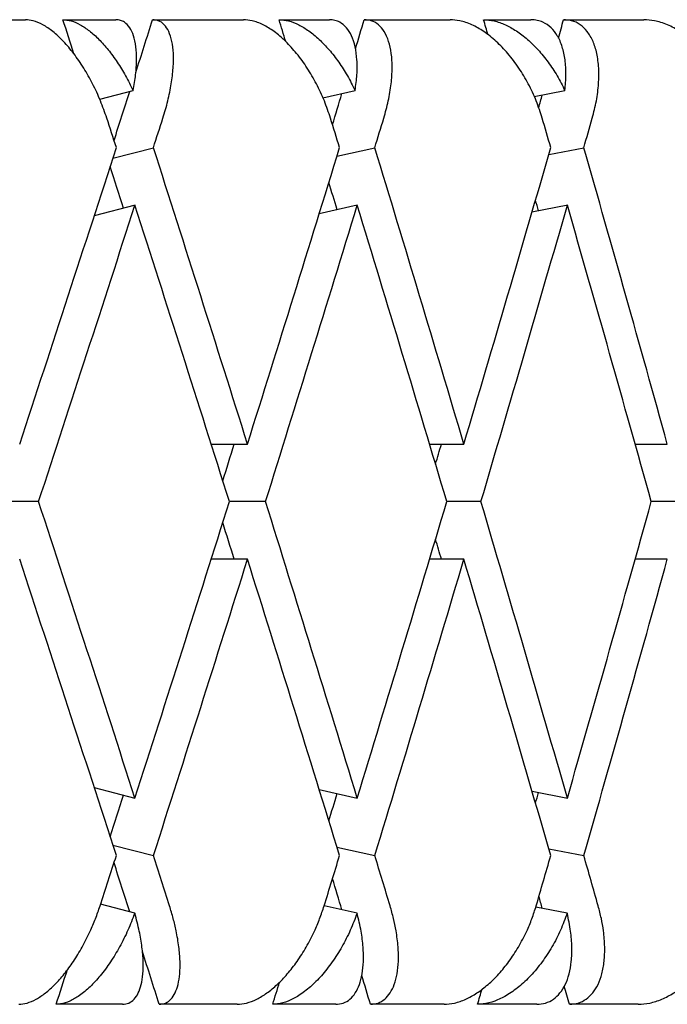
# Model space of a CAD drawing. Header units: millimetres. Extents: x 8 to 740, y 12 to 985.
# Tile 44 of 64: x 463.42 to 466.7, y 572.48 to 577.48. Entities that reach past the tile are written whole.
import ezdxf

# ---------------------------------------------------------------- set-up
doc = ezdxf.new("R2010")
doc.units = ezdxf.units.MM

msp = doc.modelspace()

# ---------------------------------------------------------------- linework, layer by layer
at = {"color": 7, "linetype": 'Continuous', "lineweight": 30}
for p, q in [((462.9629, 577.4774), (463.4457, 577.4774)), ((463.6358, 577.4774), (463.9046, 577.4774)), ((464.0913, 577.4774), (464.5523, 577.4774)), ((464.7333, 577.4774), (464.9887, 577.4774)), ((465.1657, 577.4774), (465.6013, 577.4774)), ((465.7718, 577.4774), (466.0118, 577.4774)), ((466.1777, 577.4774), (466.5847, 577.4774)), ((463.8225, 577.0735), (463.9922, 577.1175)), ((464.9554, 577.081), (465.1193, 577.1175)), ((466.0284, 577.0868), (466.1844, 577.1175)), ((463.8898, 576.774), (464.0954, 576.8274)), ((465.0272, 576.7845), (465.2193, 576.8274)), ((466.1021, 576.7923), (466.2804, 576.8274)), ((464.0027, 576.5355), (463.7949, 576.4815)), ((465.13, 576.5351), (464.9371, 576.4921)), ((466.1983, 576.5355), (466.017, 576.4998)), ((464.3882, 575.3223), (464.5729, 575.3223)), ((465.4972, 575.3223), (465.6715, 575.3223)), ((466.5405, 575.3223), (466.704, 575.3223)), ((463.5124, 575.0299), (463.3202, 575.0299)), ((464.6645, 575.0299), (464.4809, 575.0299)), ((465.758, 575.0299), (465.5845, 575.0299)), ((466.7848, 575.0299), (466.6227, 575.0299)), ((464.5729, 574.7375), (464.3886, 574.7375)), ((465.6715, 574.7375), (465.4972, 574.7375)), ((466.704, 574.7375), (466.541, 574.7375)), ((463.7951, 573.5782), (464.0014, 573.5247)), ((464.9371, 573.5677), (465.13, 573.5247)), ((466.0173, 573.56), (466.1966, 573.5247)), ((463.8898, 573.2858), (464.0954, 573.2324)), ((465.0272, 573.2753), (465.2193, 573.2324)), ((466.1021, 573.2675), (466.2804, 573.2324)), ((464.0008, 572.9401), (463.8271, 572.9852)), ((465.1293, 572.9401), (464.9619, 572.9774)), ((466.1958, 572.9401), (466.0365, 572.9715)), ((463.9383, 572.4774), (463.6018, 572.4774)), ((464.5196, 572.4774), (464.1247, 572.4774)), ((465.0206, 572.4774), (464.7009, 572.4774)), ((465.5705, 572.4774), (465.1973, 572.4774)), ((466.0417, 572.4774), (465.7413, 572.4774)), ((466.556, 572.4774), (466.2073, 572.4774))]:
    msp.add_line(p, q, dxfattribs=at)
for centre, major_axis, ratio, start_param, end_param in [((456.9809, 575.6147), (-12.9277, 39.7812), 0.165076, 4.70121, 4.705569), ((456.9809, 574.4452), (13.4128, 39.7951), 0.13843, 4.828446, 4.835199), ((456.9809, 575.6147), (-12.3495, 39.7685), 0.191074, 4.697106, 4.699897), ((456.9809, 574.4452), (12.9277, 39.7812), 0.165076, 4.838443, 4.842169), ((456.9809, 575.6147), (-11.676, 39.7583), 0.216249, 4.693788, 4.695741), ((456.9809, 574.4452), (12.3495, 39.7685), 0.191074, 4.845483, 4.847842), ((456.9809, 574.4452), (13.4128, 39.7951), 0.13843, 4.819762, 4.826031), ((456.9809, 574.4452), (12.9277, 39.7812), 0.165076, 4.828761, 4.832737), ((456.9809, 574.4452), (12.3495, 39.7685), 0.191074, 4.836591, 4.838215), ((456.9809, 575.0299), (-13.3735, 41.153), 0.165076, 4.702429, 4.706068), ((456.9809, 574.4452), (13.8753, 41.1674), 0.13843, 4.816849, 4.820495), ((456.9809, 575.0299), (-12.7753, 41.1398), 0.191074, 4.696757, 4.700396), ((456.9809, 574.4452), (13.3735, 41.153), 0.165076, 4.823819, 4.827465), ((456.9809, 575.0299), (-12.0787, 41.1293), 0.216249, 4.692601, 4.69624), ((456.9809, 574.4452), (12.7753, 41.1398), 0.191074, 4.829491, 4.833137), ((456.9809, 575.0299), (13.8753, 41.1674), 0.13843, 4.766107, 4.802646), ((456.9809, 575.6147), (-13.3735, 41.153), 0.165076, 4.651701, 4.688226), ((456.9809, 575.0299), (13.3735, 41.153), 0.165076, 4.773077, 4.809616), ((456.9809, 575.6147), (-12.7753, 41.1398), 0.191074, 4.646029, 4.682554), ((456.9809, 575.0299), (12.7753, 41.1398), 0.191074, 4.778749, 4.815288), ((456.9809, 575.6147), (-12.0787, 41.1293), 0.216249, 4.641873, 4.678397), ((456.9809, 575.6147), (-12.9277, 39.7812), 0.165076, 4.681525, 4.686831), ((456.9809, 575.6147), (-12.3495, 39.7685), 0.191074, 4.675659, 4.679135), ((456.9809, 575.6147), (-11.676, 39.7583), 0.216249, 4.671351, 4.672712), ((456.9809, 574.4452), (13.8753, 41.1674), 0.13843, 4.773202, 4.809745), ((456.9809, 575.0299), (-13.3735, 41.153), 0.165076, 4.658796, 4.695324), ((456.9809, 574.4452), (13.3735, 41.153), 0.165076, 4.780172, 4.816717), ((456.9809, 575.0299), (-12.7753, 41.1398), 0.191074, 4.653123, 4.689655), ((456.9809, 574.4452), (12.7753, 41.1398), 0.191074, 4.785844, 4.822387), ((456.9809, 575.0299), (-12.0787, 41.1293), 0.216249, 4.648967, 4.685496), ((456.9809, 574.4452), (12.9277, 39.7812), 0.165076, 4.78332, 4.788002), ((456.9809, 574.4452), (12.3495, 39.7685), 0.191074, 4.79113, 4.793674), ((456.9809, 575.6147), (-13.8753, 41.1674), 0.13843, 4.615031, 4.651576), ((456.9809, 575.0299), (13.3735, 41.153), 0.165076, 4.72945, 4.765982), ((456.9809, 575.6147), (-13.3735, 41.153), 0.165076, 4.608061, 4.644606), ((456.9809, 575.0299), (12.7753, 41.1398), 0.191074, 4.735123, 4.771655), ((456.9809, 575.6147), (-12.7753, 41.1398), 0.191074, 4.602389, 4.638934), ((456.9809, 575.0299), (12.0787, 41.1293), 0.216249, 4.739279, 4.775811), ((456.9809, 575.6147), (-12.9277, 39.7812), 0.165076, 4.636776, 4.641459), ((456.9809, 575.6147), (-12.3495, 39.7685), 0.191074, 4.631104, 4.633648), ((456.9809, 575.0299), (-13.8753, 41.1674), 0.13843, 4.622132, 4.658671), ((456.9809, 574.4452), (13.3735, 41.153), 0.165076, 4.736552, 4.773077), ((456.9809, 575.0299), (-13.3735, 41.153), 0.165076, 4.615162, 4.651701), ((456.9809, 574.4452), (12.7753, 41.1398), 0.191074, 4.742224, 4.778749), ((456.9809, 575.0299), (-12.7753, 41.1398), 0.191074, 4.60949, 4.646029), ((456.9809, 574.4452), (12.0787, 41.1293), 0.216249, 4.74638, 4.782905), ((456.9809, 575.6147), (-11.676, 39.7583), 0.216249, 4.626948, 4.627069), ((456.9809, 574.4452), (11.676, 39.7583), 0.216249, 4.752066, 4.753427), ((456.9809, 574.4452), (12.9277, 39.7812), 0.165076, 4.737947, 4.743252), ((456.9809, 574.4452), (12.3495, 39.7685), 0.191074, 4.745643, 4.749119), ((456.9809, 575.0299), (13.3735, 41.153), 0.165076, 4.716158, 4.722349), ((456.9809, 575.6147), (-13.8753, 41.1674), 0.13843, 4.601729, 4.607929), ((456.9809, 575.0299), (12.7753, 41.1398), 0.191074, 4.72183, 4.728021), ((456.9809, 575.6147), (-13.3735, 41.153), 0.165076, 4.594759, 4.600959), ((456.9809, 575.0299), (12.0787, 41.1293), 0.216249, 4.725986, 4.732177), ((456.9809, 575.6147), (-12.7753, 41.1398), 0.191074, 4.589087, 4.595287), ((456.9809, 575.6147), (-13.4128, 39.7951), 0.13843, 4.598747, 4.605016), ((456.9809, 575.6147), (-12.9277, 39.7812), 0.165076, 4.592041, 4.596017), ((456.9809, 575.6147), (-12.3495, 39.7685), 0.191074, 4.586563, 4.588072), ((456.9809, 575.6147), (-13.4128, 39.7951), 0.13843, 4.586934, 4.593679), ((456.9809, 574.4452), (12.9277, 39.7812), 0.165076, 4.716569, 4.720991), ((456.9809, 575.6147), (-12.9277, 39.7812), 0.165076, 4.579964, 4.583664), ((456.9809, 574.4452), (12.3495, 39.7685), 0.191074, 4.722241, 4.725077), ((456.9809, 574.4452), (11.676, 39.7583), 0.216249, 4.726397, 4.728349), ((456.9809, 575.6147), (-12.3495, 39.7685), 0.191074, 4.574292, 4.576625)]:
    msp.add_ellipse(centre, major_axis=major_axis, ratio=ratio, start_param=start_param, end_param=end_param, dxfattribs=at)
for points, knots in [([(463.8587, 576.9774), (463.8484, 577.0067), (463.8277, 577.066), (463.7877, 577.1519), (463.7419, 577.2334), (463.6921, 577.3061), (463.6389, 577.369), (463.5859, 577.4183), (463.5336, 577.4536), (463.4865, 577.4739), (463.4585, 577.4763), (463.4457, 577.4774)], [0, 0, 0, 0, 0.114542, 0.23238, 0.34693, 0.464926, 0.577123, 0.692931, 0.799182, 0.908911, 1, 1, 1, 1]), ([(463.6358, 577.4774), (463.6496, 577.4761), (463.6776, 577.4736), (463.7234, 577.4534), (463.7709, 577.4218), (463.8187, 577.3789), (463.8664, 577.3252), (463.9119, 577.2628), (463.9548, 577.1932), (463.9796, 577.1429), (463.9922, 577.1175)], [0, 0, 0, 0, 0.121172, 0.245978, 0.367117, 0.49156, 0.616821, 0.745339, 0.871171, 1, 1, 1, 1]), ([(463.9922, 577.1175), (463.9969, 577.1446), (464.0066, 577.1997), (464.0111, 577.2746), (464.0077, 577.3419), (463.996, 577.3969), (463.9764, 577.4392), (463.9528, 577.4634), (463.9283, 577.4755), (463.9126, 577.4768), (463.9046, 577.4774)], [0, 0, 0, 0, 0.137628, 0.279151, 0.416817, 0.558784, 0.691042, 0.827634, 0.913195, 1, 1, 1, 1]), ([(464.1435, 576.9774), (464.1523, 577.0067), (464.17, 577.0662), (464.1872, 577.1522), (464.1969, 577.2337), (464.1979, 577.3064), (464.1903, 577.3694), (464.1746, 577.4188), (464.1512, 577.4541), (464.1234, 577.4741), (464.1012, 577.4764), (464.0913, 577.4774)], [0, 0, 0, 0, 0.114606, 0.23252, 0.347132, 0.465168, 0.577786, 0.694016, 0.800844, 0.911181, 1, 1, 1, 1]), ([(464.9943, 576.9774), (464.9844, 577.0067), (464.9644, 577.066), (464.9239, 577.1519), (464.8766, 577.2334), (464.824, 577.3061), (464.7671, 577.369), (464.7094, 577.4183), (464.6516, 577.4536), (464.5989, 577.4739), (464.5669, 577.4763), (464.5523, 577.4774)], [0, 0, 0, 0, 0.114542, 0.23238, 0.34693, 0.464926, 0.577123, 0.692931, 0.799182, 0.908911, 1, 1, 1, 1]), ([(464.7333, 577.4774), (464.7491, 577.4761), (464.781, 577.4736), (464.8323, 577.4534), (464.8847, 577.4218), (464.9368, 577.3789), (464.9881, 577.3252), (465.0364, 577.2628), (465.0812, 577.1932), (465.1065, 577.1429), (465.1193, 577.1175)], [0, 0, 0, 0, 0.121172, 0.245978, 0.367117, 0.49156, 0.616821, 0.745339, 0.871171, 1, 1, 1, 1]), ([(465.1193, 577.1175), (465.1229, 577.1446), (465.1301, 577.1997), (465.1298, 577.2746), (465.1208, 577.3419), (465.1028, 577.3969), (465.0764, 577.4392), (465.0467, 577.4634), (465.0168, 577.4755), (464.9981, 577.4768), (464.9887, 577.4774)], [0, 0, 0, 0, 0.137628, 0.279151, 0.416817, 0.558784, 0.691042, 0.827634, 0.913195, 1, 1, 1, 1]), ([(465.2649, 576.9774), (465.2731, 577.0067), (465.2896, 577.0662), (465.3035, 577.1522), (465.3089, 577.2337), (465.3046, 577.3064), (465.2908, 577.3694), (465.2686, 577.4188), (465.2382, 577.4541), (465.2039, 577.4741), (465.1774, 577.4764), (465.1657, 577.4774)], [0, 0, 0, 0, 0.114606, 0.23252, 0.347132, 0.465168, 0.577786, 0.694016, 0.800844, 0.911181, 1, 1, 1, 1]), ([(466.069, 576.9774), (466.0595, 577.0067), (466.0403, 577.066), (465.9998, 577.1519), (465.9512, 577.2334), (465.8963, 577.3061), (465.836, 577.369), (465.7741, 577.4183), (465.7113, 577.4536), (465.6533, 577.4739), (465.6175, 577.4763), (465.6013, 577.4774)], [0, 0, 0, 0, 0.114542, 0.23238, 0.34693, 0.464926, 0.577123, 0.692931, 0.799182, 0.908911, 1, 1, 1, 1]), ([(465.7718, 577.4774), (465.7894, 577.4761), (465.825, 577.4736), (465.8814, 577.4534), (465.9384, 577.4218), (465.9944, 577.3789), (466.0489, 577.3252), (466.0995, 577.2628), (466.146, 577.1932), (466.1715, 577.1429), (466.1844, 577.1175)], [0, 0, 0, 0, 0.121172, 0.245978, 0.367117, 0.49156, 0.616821, 0.745339, 0.871171, 1, 1, 1, 1]), ([(466.1844, 577.1175), (466.1868, 577.1446), (466.1917, 577.1997), (466.1865, 577.2746), (466.172, 577.3419), (466.1478, 577.3969), (466.1148, 577.4392), (466.0792, 577.4634), (466.0441, 577.4755), (466.0226, 577.4768), (466.0118, 577.4774)], [0, 0, 0, 0, 0.137628, 0.279151, 0.416817, 0.558784, 0.691042, 0.827634, 0.913195, 1, 1, 1, 1]), ([(466.3233, 576.9774), (466.3308, 577.0067), (466.346, 577.0662), (466.3565, 577.1522), (466.3574, 577.2337), (466.3479, 577.3064), (466.3282, 577.3694), (466.2995, 577.4188), (466.2624, 577.4541), (466.2217, 577.4741), (466.1913, 577.4764), (466.1777, 577.4774)], [0, 0, 0, 0, 0.114606, 0.23252, 0.347132, 0.465168, 0.577786, 0.694016, 0.800844, 0.911181, 1, 1, 1, 1]), ([(467.0744, 576.9774), (467.0655, 577.0067), (467.0473, 577.066), (467.0069, 577.1519), (466.9576, 577.2334), (466.9008, 577.3061), (466.8375, 577.369), (466.7718, 577.4183), (466.7045, 577.4536), (466.6417, 577.4739), (466.6025, 577.4763), (466.5847, 577.4774)], [0, 0, 0, 0, 0.114542, 0.23238, 0.34693, 0.464926, 0.577123, 0.692931, 0.799182, 0.908911, 1, 1, 1, 1]), ([(463.4114, 572.4774), (463.4253, 572.4787), (463.4535, 572.4812), (463.4996, 572.5016), (463.5473, 572.5334), (463.5954, 572.5766), (463.6434, 572.6306), (463.6902, 572.6946), (463.7348, 572.7677), (463.772, 572.8414), (463.8022, 572.912), (463.8171, 572.9555), (463.8246, 572.9774)], [0, 0, 0, 0, 0.099032, 0.201043, 0.300045, 0.401731, 0.504401, 0.609736, 0.718397, 0.82995, 0.914331, 1, 1, 1, 1]), ([(464.1247, 572.4774), (464.1358, 572.4787), (464.1582, 572.4812), (464.1851, 572.5018), (464.2066, 572.5337), (464.2216, 572.5772), (464.23, 572.6315), (464.2315, 572.696), (464.2255, 572.7697), (464.213, 572.8433), (464.1966, 572.9134), (464.1837, 572.9559), (464.1771, 572.9774)], [0, 0, 0, 0, 0.099346, 0.201688, 0.301, 0.402993, 0.506234, 0.612154, 0.721444, 0.833657, 0.916225, 1, 1, 1, 1]), ([(464.5196, 572.4774), (464.5355, 572.4787), (464.5677, 572.4812), (464.6192, 572.5016), (464.6719, 572.5334), (464.7244, 572.5766), (464.776, 572.6306), (464.8257, 572.6946), (464.8722, 572.7677), (464.9101, 572.8414), (464.9403, 572.912), (464.9547, 572.9555), (464.9619, 572.9774)], [0, 0, 0, 0, 0.099032, 0.201043, 0.300045, 0.401731, 0.504401, 0.609736, 0.718397, 0.82995, 0.914331, 1, 1, 1, 1]), ([(465.1973, 572.4774), (465.2104, 572.4787), (465.2371, 572.4812), (465.2705, 572.5018), (465.2983, 572.5337), (465.3193, 572.5772), (465.3334, 572.6315), (465.34, 572.696), (465.3385, 572.7697), (465.3292, 572.8433), (465.3151, 572.9134), (465.3029, 572.9559), (465.2968, 572.9774)], [0, 0, 0, 0, 0.0993463, 0.2016876, 0.3010003, 0.4029927, 0.5062342, 0.6121536, 0.7214436, 0.8336571, 0.9162255, 1, 1, 1, 1]), ([(465.5705, 572.4774), (465.5882, 572.4787), (465.6241, 572.4812), (465.6807, 572.5016), (465.738, 572.5334), (465.7944, 572.5766), (465.8494, 572.6306), (465.9015, 572.6946), (465.9495, 572.7677), (465.988, 572.8414), (466.0179, 572.912), (466.0316, 572.9555), (466.0385, 572.9774)], [0, 0, 0, 0, 0.099032, 0.201043, 0.300045, 0.401731, 0.504401, 0.609736, 0.718397, 0.82995, 0.914331, 1, 1, 1, 1]), ([(466.2073, 572.4774), (466.2225, 572.4787), (466.2533, 572.4812), (466.2929, 572.5018), (466.3268, 572.5337), (466.3537, 572.5772), (466.3733, 572.6315), (466.3849, 572.696), (466.3878, 572.7697), (466.3819, 572.8433), (466.3701, 572.9134), (466.3589, 572.9559), (466.3532, 572.9774)], [0, 0, 0, 0, 0.099346, 0.201688, 0.301, 0.402993, 0.506234, 0.612154, 0.721444, 0.833657, 0.916225, 1, 1, 1, 1]), ([(466.556, 572.4774), (466.5753, 572.4787), (466.6147, 572.4812), (466.676, 572.5016), (466.7375, 572.5334), (466.7974, 572.5766), (466.8552, 572.6306), (466.9093, 572.6946), (466.9586, 572.7677), (466.9972, 572.8414), (467.0267, 572.912), (467.0396, 572.9555), (467.0461, 572.9774)], [0, 0, 0, 0, 0.099032, 0.201043, 0.300045, 0.401731, 0.504401, 0.609736, 0.718397, 0.82995, 0.914331, 1, 1, 1, 1]), ([(464.0008, 572.9401), (463.9897, 572.9112), (463.9671, 572.8526), (463.925, 572.769), (463.8775, 572.6906), (463.8267, 572.6221), (463.7733, 572.5643), (463.721, 572.5208), (463.6701, 572.4914), (463.6307, 572.4788), (463.6088, 572.4777), (463.6018, 572.4774)], [0, 0, 0, 0, 0.119854, 0.243135, 0.363008, 0.486545, 0.60299, 0.72322, 0.833004, 0.946354, 1, 1, 1, 1]), ([(463.9383, 572.4774), (463.9493, 572.4787), (463.9715, 572.4812), (463.9983, 572.5016), (464.0197, 572.5334), (464.0346, 572.5766), (464.043, 572.6306), (464.0444, 572.6946), (464.0384, 572.7678), (464.0248, 572.8502), (464.009, 572.9093), (464.0008, 572.9401)], [0, 0, 0, 0, 0.104109, 0.21135, 0.315427, 0.422327, 0.53026, 0.640996, 0.755227, 0.8725, 1, 1, 1, 1]), ([(465.1293, 572.9401), (465.1184, 572.9112), (465.0962, 572.8526), (465.0531, 572.769), (465.0037, 572.6906), (464.9497, 572.6221), (464.8922, 572.5643), (464.8349, 572.5208), (464.7784, 572.4914), (464.734, 572.4788), (464.709, 572.4777), (464.7009, 572.4774)], [0, 0, 0, 0, 0.119854, 0.243135, 0.363008, 0.486545, 0.60299, 0.72322, 0.833004, 0.946354, 1, 1, 1, 1]), ([(465.0206, 572.4774), (465.0337, 572.4787), (465.0602, 572.4812), (465.0935, 572.5016), (465.1211, 572.5334), (465.142, 572.5766), (465.156, 572.6306), (465.1625, 572.6946), (465.1608, 572.7678), (465.151, 572.8502), (465.1367, 572.9093), (465.1293, 572.9401)], [0, 0, 0, 0, 0.104109, 0.21135, 0.315427, 0.422327, 0.53026, 0.640996, 0.755227, 0.8725, 1, 1, 1, 1]), ([(466.1958, 572.9401), (466.1851, 572.9112), (466.1635, 572.8526), (466.1199, 572.769), (466.0688, 572.6906), (466.0121, 572.6221), (465.9508, 572.5643), (465.8891, 572.5208), (465.8273, 572.4914), (465.7783, 572.4788), (465.7503, 572.4777), (465.7413, 572.4774)], [0, 0, 0, 0, 0.119854, 0.243135, 0.363008, 0.486545, 0.60299, 0.72322, 0.833004, 0.946354, 1, 1, 1, 1]), ([(466.0417, 572.4774), (466.0568, 572.4787), (466.0874, 572.4812), (466.1268, 572.5016), (466.1606, 572.5334), (466.1873, 572.5766), (466.2067, 572.6306), (466.2183, 572.6946), (466.221, 572.7678), (466.2149, 572.8502), (466.2023, 572.9093), (466.1958, 572.9401)], [0, 0, 0, 0, 0.104109, 0.21135, 0.315427, 0.422327, 0.53026, 0.640996, 0.755227, 0.8725, 1, 1, 1, 1])]:
    msp.add_open_spline(points, degree=3, knots=knots, dxfattribs=at)

doc.saveas('drawing.dxf')
